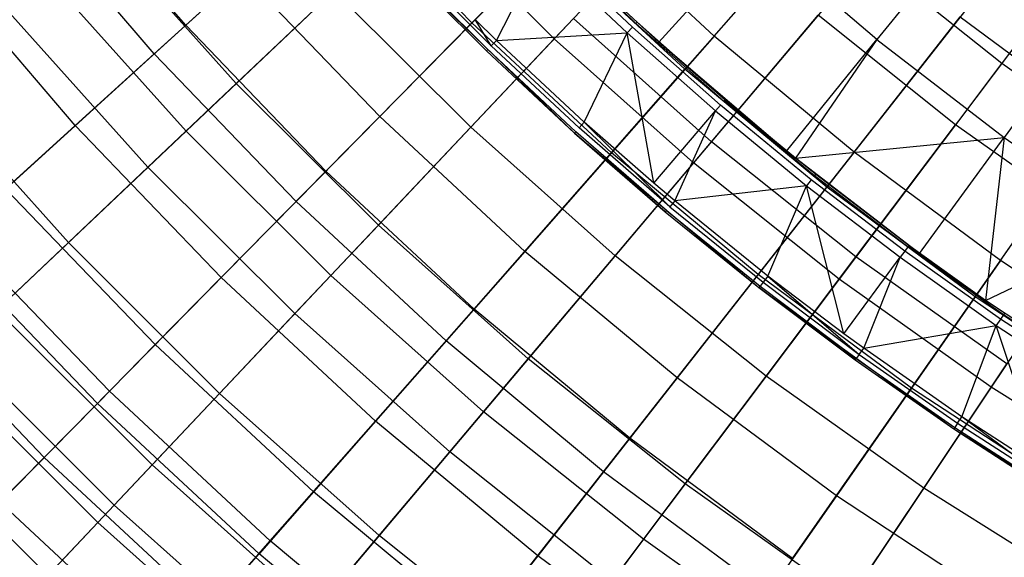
# Model space of a CAD drawing. Extents: x -135 to 135, y -135 to 135.
# Tile 203 of 207: x -10.79 to -7.04, y -11.25 to -9.2. Entities that reach past the tile are written whole.
import ezdxf

# ---------------------------------------------------------------- set-up
doc = ezdxf.new("R2010")
doc.units = 0
doc.header["$LTSCALE"] = 25.4
doc.layers.get('0').update_dxf_attribs({"linetype": 'CONTINUOUS'})

# ---------------------------------------------------------------- blocks, each defined once
blk = doc.blocks.new('SANTANA_BIURKO_A_PM_STL')
at = {"color": 0}
for p, q in [((-7.8805, -8.3519, 196.7927), (-8.7535, -9.2771, 196.283)), ((-7.8805, -8.3519, 196.7927), (-8.7535, -9.2771, 196.283)), ((-10.1551, -9.2257, 195.5722), (-9.2567, -8.4095, 196.1171)), ((-10.1551, -9.2257, 195.5722), (-9.2567, -8.4095, 196.1171)), ((-8.2569, -9.3931, 196.1171), (-7.4305, -8.453, 196.6104)), ((-8.2569, -9.3931, 196.1171), (-7.4305, -8.453, 196.6104)), ((-10.1551, -9.2257, 195.5722), (-10.6564, -8.6418, 195.5722)), ((-10.1551, -9.2257, 195.5722), (-10.6564, -8.6418, 195.5722)), ((-9.0672, -9.2168, 121.0303), (-9.5697, -8.6939, 121.0303)), ((-9.0672, -9.2168, 121.0303), (-9.5697, -8.6939, 121.0303)), ((-10.2747, -9.3343, 121.7346), (-10.7819, -8.7435, 121.7346)), ((-10.2747, -9.3343, 121.7346), (-10.7819, -8.7435, 121.7346)), ((-9.2555, -8.7763, 196.283), (-10.1536, -9.6279, 195.7178)), ((-9.2555, -8.7763, 196.283), (-10.1536, -9.6279, 195.7178)), ((-8.7535, -9.2771, 196.283), (-9.2555, -8.7763, 196.283)), ((-8.7535, -9.2771, 196.283), (-9.2555, -8.7763, 196.283)), ((-8.6525, -8.7953, 120.7193), (-9.0672, -9.2168, 121.0303)), ((-8.6525, -8.7953, 120.7193), (-9.0672, -9.2168, 121.0303)), ((-8.1457, -9.2666, 120.7193), (-8.6525, -8.7953, 120.7193)), ((-8.1457, -9.2666, 120.7193), (-8.6525, -8.7953, 120.7193)), ((-7.4042, -8.7769, 196.7927), (-8.2244, -9.7492, 196.283)), ((-7.4042, -8.7769, 196.7927), (-8.2244, -9.7492, 196.283)), ((-8.1457, -9.2666, 120.7193), (-7.7137, -8.7751, 120.4509)), ((-8.1457, -9.2666, 120.7193), (-7.7137, -8.7751, 120.4509)), ((-7.7173, -9.8413, 196.1171), (-6.9449, -8.8563, 196.6104)), ((-7.7173, -9.8413, 196.1171), (-6.9449, -8.8563, 196.6104)), ((-7.1693, -8.8397, 100.3104), (-7.5266, -9.2801, 100.9249)), ((-7.1693, -8.8397, 100.3104), (-7.5266, -9.2801, 100.9249)), ((-9.9627, -9.4469, 121.2769), (-10.4723, -8.8786, 121.2769)), ((-9.9627, -9.4469, 121.2769), (-10.4723, -8.8786, 121.2769)), ((-8.7622, -8.9068, 119.9437), (-8.4433, -9.2189, 119.9799)), ((-8.3555, -9.2894, 101.5585), (-7.9906, -8.8837, 100.9249)), ((-8.3555, -9.2894, 101.5585), (-7.9906, -8.8837, 100.9249)), ((-7.5266, -9.2801, 100.9249), (-7.9906, -8.8837, 100.9249)), ((-7.5266, -9.2801, 100.9249), (-7.9906, -8.8837, 100.9249)), ((-9.6218, -9.7806, 195.5722), (-8.7706, -8.9153, 196.1171)), ((-9.6218, -9.7806, 195.5722), (-8.7706, -8.9153, 196.1171)), ((-8.9727, -9.2832, 120.2121), (-8.8012, -8.9464, 120.0333)), ((-8.9727, -9.2832, 120.2121), (-8.8012, -8.9464, 120.0333)), ((-8.8012, -8.9464, 120.0333), (-8.4763, -9.2549, 120.0333)), ((-8.8012, -8.9464, 120.0333), (-8.4763, -9.2549, 120.0333)), ((-8.4564, -9.2332, 120.0111), (-8.7806, -8.9255, 120.0111)), ((-8.2569, -9.3931, 196.1171), (-8.7706, -8.9153, 196.1171)), ((-8.2569, -9.3931, 196.1171), (-8.7706, -8.9153, 196.1171)), ((-8.4433, -9.2189, 119.9799), (-8.767, -8.9116, 119.9799)), ((-9.3159, -8.9811, 120.2342), (-8.9931, -9.3043, 120.2342)), ((-7.5613, -8.9633, 120.2009), (-7.0515, -9.3696, 120.2009)), ((-7.5613, -8.9633, 120.2009), (-7.0515, -9.3696, 120.2009)), ((-10.5751, -9.6073, 122.1471), (-11.0972, -8.9992, 122.1471)), ((-10.5751, -9.6073, 122.1471), (-11.0972, -8.9992, 122.1471)), ((-9.3347, -8.9993, 120.4509), (-8.6766, -9.6353, 120.4509)), ((-9.3347, -8.9993, 120.3017), (-8.6766, -9.6353, 120.4509)), ((-9.3347, -8.9993, 120.4509), (-8.6766, -9.6353, 120.4509)), ((-9.3347, -8.9993, 120.3017), (-8.6766, -9.6353, 120.4509)), ((-9.3347, -8.9993, 120.3017), (-9.0113, -9.3231, 120.3017)), ((-9.3347, -8.9993, 120.3017), (-9.0113, -9.3231, 120.3017)), ((-9.3298, -8.9946, 120.2655), (-9.0066, -9.3183, 120.2655)), ((-10.1536, -9.6279, 195.7178), (-10.673, -9.0487, 195.7178)), ((-10.1536, -9.6279, 195.7178), (-10.673, -9.0487, 195.7178)), ((-9.9391, -9.0295, 121.3618), (-10.2747, -9.3343, 121.7346)), ((-9.9391, -9.0295, 121.3618), (-10.2747, -9.3343, 121.7346)), ((-9.4172, -9.5726, 121.3618), (-9.9391, -9.0295, 121.3618)), ((-9.4172, -9.5726, 121.3618), (-9.9391, -9.0295, 121.3618)), ((-9.9627, -9.4469, 121.2769), (-9.5909, -9.0943, 120.9141)), ((-9.9627, -9.4469, 121.2769), (-9.5909, -9.0943, 120.9141)), ((-9.0706, -9.6132, 120.9141), (-9.5909, -9.0943, 120.9141)), ((-9.0706, -9.6132, 120.9141), (-9.5909, -9.0943, 120.9141)), ((-8.3555, -9.2894, 101.5585), (-8.5178, -9.1408, 101.5585)), ((-8.4387, -9.2139, 119.9437), (-8.5178, -9.1408, 101.5585)), ((-8.3555, -9.2894, 101.5585), (-8.5178, -9.1408, 101.5585)), ((-8.4387, -9.2139, 119.9437), (-8.5178, -9.1408, 101.5585)), ((-8.4387, -9.2139, 119.9437), (-8.5178, -9.1408, 119.9437)), ((-10.2984, -9.7651, 121.6837), (-10.8251, -9.1777, 121.6837)), ((-10.2984, -9.7651, 121.6837), (-10.8251, -9.1777, 121.6837)), ((-9.0706, -9.6132, 120.9141), (-8.6809, -9.2002, 120.5922)), ((-9.0706, -9.6132, 120.9141), (-8.6809, -9.2002, 120.5922)), ((-8.9727, -9.2832, 120.2121), (-9.0542, -9.2036, 120.2121)), ((-8.9931, -9.3043, 120.2342), (-9.0542, -9.2036, 120.2121)), ((-8.1562, -9.6684, 120.5922), (-8.6809, -9.2002, 120.5922)), ((-8.1562, -9.6684, 120.5922), (-8.6809, -9.2002, 120.5922)), ((-8.1562, -9.6684, 120.5922), (-7.7501, -9.1871, 120.3103)), ((-8.1562, -9.6684, 120.5922), (-7.7501, -9.1871, 120.3103)), ((-7.2276, -9.6036, 120.3103), (-7.7501, -9.1871, 120.3103)), ((-7.2276, -9.6036, 120.3103), (-7.7501, -9.1871, 120.3103)), ((-6.9049, -9.1749, 196.7927), (-7.6698, -10.1912, 196.283)), ((-6.9049, -9.1749, 196.7927), (-7.6698, -10.1912, 196.283)), ((-7.6133, -9.7087, 120.7193), (-7.2096, -9.1938, 120.4509)), ((-7.6133, -9.7087, 120.7193), (-7.2096, -9.1938, 120.4509)), ((-7.2096, -9.1938, 120.4509), (-6.6827, -9.5836, 120.4509)), ((-7.2096, -9.1938, 120.4509), (-6.6827, -9.5836, 120.4509)), ((-6.7086, -9.1942, 100.3104), (-7.0429, -9.6523, 100.9249)), ((-6.7086, -9.1942, 100.3104), (-7.0429, -9.6523, 100.9249)), ((-11.0241, -10.0152, 194.9776), (-10.1551, -9.2257, 195.5722)), ((-11.0241, -10.0152, 194.9776), (-10.1551, -9.2257, 195.5722)), ((-9.6218, -9.7806, 195.5722), (-10.1551, -9.2257, 195.5722)), ((-9.6218, -9.7806, 195.5722), (-10.1551, -9.2257, 195.5722)), ((-9.0672, -9.2168, 121.0303), (-9.4172, -9.5726, 121.3618)), ((-9.0672, -9.2168, 121.0303), (-9.4172, -9.5726, 121.3618)), ((-8.5361, -9.7107, 121.0303), (-9.0672, -9.2168, 121.0303)), ((-8.5361, -9.7107, 121.0303), (-9.0672, -9.2168, 121.0303)), ((-8.4564, -9.2332, 120.0111), (-8.4763, -9.2549, 120.0333)), ((-8.4564, -9.2332, 120.0111), (-8.4763, -9.2549, 120.0333)), ((-8.1215, -9.5291, 120.0111), (-8.4564, -9.2332, 120.0111)), ((-8.4387, -9.2139, 119.9437), (-8.4433, -9.2189, 119.9799)), ((-8.1089, -9.5144, 119.9799), (-8.4433, -9.2189, 119.9799)), ((-8.1045, -9.5092, 119.9437), (-8.4387, -9.2139, 119.9437)), ((-8.4387, -9.2139, 119.9437), (-8.3555, -9.2894, 101.5585)), ((-8.4387, -9.2139, 119.9437), (-8.3555, -9.2894, 101.5585)), ((-8.1045, -9.5092, 119.9437), (-8.4387, -9.2139, 119.9437)), ((-7.1533, -10.2585, 196.1171), (-6.4374, -9.2318, 196.6104)), ((-7.1533, -10.2585, 196.1171), (-6.4374, -9.2318, 196.6104)), ((-8.7535, -9.2771, 196.283), (-9.6028, -10.1773, 195.7178)), ((-8.7535, -9.2771, 196.283), (-9.6028, -10.1773, 195.7178)), ((-8.9727, -9.2832, 120.2121), (-8.9931, -9.3043, 120.2342)), ((-8.9727, -9.2832, 120.2121), (-8.4763, -9.2549, 120.0333)), ((-8.9727, -9.2832, 120.2121), (-8.4763, -9.2549, 120.0333)), ((-8.6394, -9.594, 120.2121), (-8.9727, -9.2832, 120.2121)), ((-8.6394, -9.594, 120.2121), (-8.9727, -9.2832, 120.2121)), ((-8.2244, -9.7492, 196.283), (-8.7535, -9.2771, 196.283)), ((-8.2244, -9.7492, 196.283), (-8.7535, -9.2771, 196.283)), ((-8.6394, -9.594, 120.2121), (-8.4763, -9.2549, 120.0333)), ((-8.6394, -9.594, 120.2121), (-8.4763, -9.2549, 120.0333)), ((-8.1457, -9.2666, 120.7193), (-8.5361, -9.7107, 121.0303)), ((-8.1457, -9.2666, 120.7193), (-8.5361, -9.7107, 121.0303)), ((-8.3746, -9.8261, 120.2121), (-8.4763, -9.2549, 120.0333)), ((-8.4763, -9.2549, 120.0333), (-8.1406, -9.5515, 120.0333)), ((-8.3746, -9.8261, 120.2121), (-8.4763, -9.2549, 120.0333)), ((-8.4763, -9.2549, 120.0333), (-8.1406, -9.5515, 120.0333)), ((-7.6133, -9.7087, 120.7193), (-8.1457, -9.2666, 120.7193)), ((-7.6133, -9.7087, 120.7193), (-8.1457, -9.2666, 120.7193)), ((-7.8703, -9.7039, 101.5585), (-7.5266, -9.2801, 100.9249)), ((-7.8703, -9.7039, 101.5585), (-7.5266, -9.2801, 100.9249)), ((-7.5266, -9.2801, 100.9249), (-7.836, -9.7316, 101.5585)), ((-7.5266, -9.2801, 100.9249), (-7.836, -9.7316, 101.5585)), ((-7.5266, -9.2801, 100.9249), (-7.0429, -9.6523, 100.9249)), ((-7.5266, -9.2801, 100.9249), (-7.0429, -9.6523, 100.9249)), ((-9.0113, -9.3231, 120.3017), (-9.0066, -9.3183, 120.2655)), ((-9.0113, -9.3231, 120.3017), (-9.0066, -9.3183, 120.2655)), ((-9.0066, -9.3183, 120.2655), (-8.6721, -9.6303, 120.2655)), ((-8.9931, -9.3043, 120.2342), (-8.6591, -9.6159, 120.2342)), ((-7.8703, -9.7039, 101.5585), (-8.3555, -9.2894, 101.5585)), ((-8.1045, -9.5092, 119.9437), (-8.3555, -9.2894, 101.5585)), ((-7.8703, -9.7039, 101.5585), (-8.3555, -9.2894, 101.5585)), ((-8.1045, -9.5092, 119.9437), (-8.3555, -9.2894, 101.5585)), ((-10.2747, -9.3343, 121.7346), (-10.5751, -9.6073, 122.1471)), ((-10.2747, -9.3343, 121.7346), (-10.5751, -9.6073, 122.1471)), ((-9.7351, -9.8957, 121.7346), (-10.2747, -9.3343, 121.7346)), ((-9.7351, -9.8957, 121.7346), (-10.2747, -9.3343, 121.7346)), ((-9.0113, -9.3231, 120.3017), (-8.6766, -9.6353, 120.4509)), ((-9.0113, -9.3231, 120.3017), (-8.6766, -9.6353, 120.3017)), ((-9.0113, -9.3231, 120.3017), (-8.6766, -9.6353, 120.4509)), ((-9.0113, -9.3231, 120.3017), (-8.6766, -9.6353, 120.3017)), ((-9.0583, -10.3047, 195.5722), (-8.2569, -9.3931, 196.1171)), ((-9.0583, -10.3047, 195.5722), (-8.2569, -9.3931, 196.1171)), ((-7.7173, -9.8413, 196.1171), (-8.2569, -9.3931, 196.1171)), ((-7.7173, -9.8413, 196.1171), (-8.2569, -9.3931, 196.1171)), ((-7.0515, -9.3696, 120.2009), (-7.2276, -9.6036, 120.3103)), ((-7.0515, -9.3696, 120.2009), (-7.2276, -9.6036, 120.3103)), ((-7.0515, -9.3696, 120.2009), (-6.5199, -9.747, 120.2009)), ((-7.0515, -9.3696, 120.2009), (-6.5199, -9.747, 120.2009)), ((-10.6009, -10.052, 122.1391), (-11.1432, -9.4474, 122.1391)), ((-10.6009, -10.052, 122.1391), (-11.1432, -9.4474, 122.1391)), ((-10.2984, -9.7651, 121.6837), (-9.9627, -9.4469, 121.2769)), ((-10.2984, -9.7651, 121.6837), (-9.9627, -9.4469, 121.2769)), ((-9.4223, -9.986, 121.2769), (-9.9627, -9.4469, 121.2769)), ((-9.4223, -9.986, 121.2769), (-9.9627, -9.4469, 121.2769)), ((-8.1045, -9.5092, 119.9437), (-8.1089, -9.5144, 119.9799)), ((-8.1045, -9.5092, 119.9437), (-8.1089, -9.5144, 119.9799)), ((-7.836, -9.7316, 119.9437), (-8.1045, -9.5092, 119.9437)), ((-8.1045, -9.5092, 119.9437), (-7.8703, -9.7039, 101.5585)), ((-8.1045, -9.5092, 119.9437), (-7.8703, -9.7039, 101.5585)), ((-8.1045, -9.5092, 119.9437), (-7.7641, -9.7977, 119.9799)), ((-8.1215, -9.5291, 120.0111), (-8.1406, -9.5515, 120.0333)), ((-8.1215, -9.5291, 120.0111), (-8.1406, -9.5515, 120.0333)), ((-7.7762, -9.8129, 120.0111), (-8.1215, -9.5291, 120.0111)), ((-7.7641, -9.7977, 119.9799), (-8.1089, -9.5144, 119.9799)), ((-6.3844, -9.5444, 196.7927), (-7.0916, -10.6017, 196.283)), ((-6.3844, -9.5444, 196.7927), (-7.0916, -10.6017, 196.283)), ((-9.4172, -9.5726, 121.3618), (-9.7351, -9.8957, 121.7346)), ((-9.4172, -9.5726, 121.3618), (-9.7351, -9.8957, 121.7346)), ((-8.8656, -10.0855, 121.3618), (-9.4172, -9.5726, 121.3618)), ((-8.8656, -10.0855, 121.3618), (-9.4172, -9.5726, 121.3618)), ((-8.3746, -9.8261, 120.2121), (-8.1406, -9.5515, 120.0333)), ((-8.3746, -9.8261, 120.2121), (-8.1406, -9.5515, 120.0333)), ((-8.2955, -9.8929, 120.2121), (-8.1406, -9.5515, 120.0333)), ((-8.2955, -9.8929, 120.2121), (-8.1406, -9.5515, 120.0333)), ((-8.1406, -9.5515, 120.0333), (-7.7945, -9.836, 120.0333)), ((-8.1406, -9.5515, 120.0333), (-7.7945, -9.836, 120.0333)), ((-7.057, -10.1203, 120.7193), (-6.6827, -9.5836, 120.4509)), ((-7.057, -10.1203, 120.7193), (-6.6827, -9.5836, 120.4509)), ((-10.5751, -9.6073, 122.1471), (-10.8397, -9.8477, 122.597)), ((-10.5751, -9.6073, 122.1471), (-10.8397, -9.8477, 122.597)), ((-10.0198, -10.1851, 122.1471), (-10.5751, -9.6073, 122.1471)), ((-10.0198, -10.1851, 122.1471), (-10.5751, -9.6073, 122.1471)), ((-9.4223, -9.986, 121.2769), (-9.0706, -9.6132, 120.9141)), ((-9.4223, -9.986, 121.2769), (-9.0706, -9.6132, 120.9141)), ((-8.5223, -10.1025, 120.9141), (-9.0706, -9.6132, 120.9141)), ((-8.5223, -10.1025, 120.9141), (-9.0706, -9.6132, 120.9141)), ((-8.6394, -9.594, 120.2121), (-8.6591, -9.6159, 120.2342)), ((-8.6394, -9.594, 120.2121), (-8.6591, -9.6159, 120.2342)), ((-8.3144, -9.9155, 120.2342), (-8.6591, -9.6159, 120.2342)), ((-8.3746, -9.8261, 120.2121), (-8.6394, -9.594, 120.2121)), ((-8.3144, -9.9155, 120.2342), (-8.6394, -9.594, 120.2121)), ((-7.6063, -10.1067, 120.5922), (-7.2276, -9.6036, 120.3103)), ((-7.6063, -10.1067, 120.5922), (-7.2276, -9.6036, 120.3103)), ((-6.6827, -9.9904, 120.3103), (-7.2276, -9.6036, 120.3103)), ((-6.6827, -9.9904, 120.3103), (-7.2276, -9.6036, 120.3103)), ((-10.1536, -9.6279, 195.7178), (-11.0247, -10.4539, 195.0986)), ((-10.1536, -9.6279, 195.7178), (-11.0247, -10.4539, 195.0986)), ((-9.6028, -10.1773, 195.7178), (-10.1536, -9.6279, 195.7178)), ((-9.6028, -10.1773, 195.7178), (-10.1536, -9.6279, 195.7178)), ((-8.6721, -9.6303, 120.2655), (-8.6766, -9.6353, 120.3017)), ((-8.6721, -9.6303, 120.2655), (-8.6766, -9.6353, 120.3017)), ((-8.6766, -9.6353, 120.4509), (-7.9754, -10.2234, 120.4509)), ((-8.6766, -9.6353, 120.3017), (-8.6766, -9.6353, 120.4509)), ((-8.6766, -9.6353, 120.3017), (-8.6766, -9.6353, 120.4509)), ((-8.6766, -9.6353, 120.3017), (-8.3312, -9.9355, 120.3017)), ((-8.3312, -9.9355, 120.3017), (-8.6766, -9.6353, 120.4509)), ((-8.3312, -9.9355, 120.3017), (-8.6766, -9.6353, 120.4509)), ((-8.6766, -9.6353, 120.4509), (-7.9754, -10.2234, 120.4509)), ((-8.6766, -9.6353, 120.3017), (-8.3312, -9.9355, 120.3017)), ((-8.3268, -9.9304, 120.2655), (-8.6721, -9.6303, 120.2655)), ((-7.836, -9.7316, 101.5585), (-7.0429, -9.6523, 100.9249)), ((-7.836, -9.7316, 101.5585), (-7.0429, -9.6523, 100.9249)), ((-7.3645, -10.0931, 101.5585), (-7.0429, -9.6523, 100.9249)), ((-7.3645, -10.0931, 101.5585), (-7.0429, -9.6523, 100.9249)), ((-7.0429, -9.6523, 100.9249), (-7.1134, -10.2717, 101.5585)), ((-7.0429, -9.6523, 100.9249), (-7.1134, -10.2717, 101.5585)), ((-7.0429, -9.6523, 100.9249), (-6.5408, -9.9994, 100.9249)), ((-7.0429, -9.6523, 100.9249), (-6.5408, -9.9994, 100.9249)), ((-8.5223, -10.1025, 120.9141), (-8.1562, -9.6684, 120.5922)), ((-8.5223, -10.1025, 120.9141), (-8.1562, -9.6684, 120.5922)), ((-7.6063, -10.1067, 120.5922), (-8.1562, -9.6684, 120.5922)), ((-7.6063, -10.1067, 120.5922), (-8.1562, -9.6684, 120.5922)), ((-8.5361, -9.7107, 121.0303), (-8.8656, -10.0855, 121.3618)), ((-8.5361, -9.7107, 121.0303), (-8.8656, -10.0855, 121.3618)), ((-7.9782, -10.174, 121.0303), (-8.5361, -9.7107, 121.0303)), ((-7.9782, -10.174, 121.0303), (-8.5361, -9.7107, 121.0303)), ((-7.6133, -9.7087, 120.7193), (-7.9782, -10.174, 121.0303)), ((-7.6133, -9.7087, 120.7193), (-7.9782, -10.174, 121.0303)), ((-7.836, -9.7316, 101.5585), (-7.8703, -9.7039, 101.5585)), ((-7.836, -9.7316, 119.9437), (-7.8703, -9.7039, 101.5585)), ((-7.836, -9.7316, 101.5585), (-7.8703, -9.7039, 101.5585)), ((-7.836, -9.7316, 119.9437), (-7.8703, -9.7039, 101.5585)), ((-7.3645, -10.0931, 101.5585), (-7.836, -9.7316, 101.5585)), ((-7.7599, -9.7924, 119.9437), (-7.836, -9.7316, 101.5585)), ((-7.3645, -10.0931, 101.5585), (-7.836, -9.7316, 101.5585)), ((-7.7599, -9.7924, 119.9437), (-7.836, -9.7316, 101.5585)), ((-7.7599, -9.7924, 119.9437), (-7.836, -9.7316, 119.9437)), ((-7.836, -9.7316, 119.9437), (-7.836, -9.7316, 101.5585)), ((-7.836, -9.7316, 119.9437), (-7.836, -9.7316, 101.5585)), ((-7.057, -10.1203, 120.7193), (-7.6133, -9.7087, 120.7193)), ((-7.057, -10.1203, 120.7193), (-7.6133, -9.7087, 120.7193)), ((-10.6009, -10.052, 122.1391), (-10.2984, -9.7651, 121.6837)), ((-10.6009, -10.052, 122.1391), (-10.2984, -9.7651, 121.6837)), ((-9.7397, -10.3224, 121.6837), (-10.2984, -9.7651, 121.6837)), ((-9.7397, -10.3224, 121.6837), (-10.2984, -9.7651, 121.6837)), ((-8.2244, -9.7492, 196.283), (-9.0224, -10.6952, 195.7178)), ((-8.2244, -9.7492, 196.283), (-9.0224, -10.6952, 195.7178)), ((-7.6698, -10.1912, 196.283), (-8.2244, -9.7492, 196.283)), ((-7.6698, -10.1912, 196.283), (-8.2244, -9.7492, 196.283)), ((-10.4452, -10.6176, 194.9776), (-9.6218, -9.7806, 195.5722)), ((-10.4452, -10.6176, 194.9776), (-9.6218, -9.7806, 195.5722)), ((-9.0583, -10.3047, 195.5722), (-9.6218, -9.7806, 195.5722)), ((-9.0583, -10.3047, 195.5722), (-9.6218, -9.7806, 195.5722)), ((-7.7599, -9.7924, 119.9437), (-7.7641, -9.7977, 119.9799)), ((-7.4095, -10.0686, 119.9799), (-7.7641, -9.7977, 119.9799)), ((-7.3645, -10.0931, 101.5585), (-7.7599, -9.7924, 119.9437)), ((-7.4055, -10.0631, 119.9437), (-7.7599, -9.7924, 119.9437)), ((-7.3645, -10.0931, 101.5585), (-7.7599, -9.7924, 119.9437)), ((-7.4055, -10.0631, 119.9437), (-7.7599, -9.7924, 119.9437)), ((-8.4663, -10.7964, 195.5722), (-7.7173, -9.8413, 196.1171)), ((-8.4663, -10.7964, 195.5722), (-7.7173, -9.8413, 196.1171)), ((-8.2955, -9.8929, 120.2121), (-8.3746, -9.8261, 120.2121)), ((-7.7945, -9.836, 120.0333), (-8.2955, -9.8929, 120.2121)), ((-7.7945, -9.836, 120.0333), (-8.2955, -9.8929, 120.2121)), ((-7.9412, -10.1795, 120.2121), (-7.7945, -9.836, 120.0333)), ((-7.9412, -10.1795, 120.2121), (-7.7945, -9.836, 120.0333)), ((-7.7762, -9.8129, 120.0111), (-7.7945, -9.836, 120.0333)), ((-7.7762, -9.8129, 120.0111), (-7.7945, -9.836, 120.0333)), ((-7.6523, -10.3985, 120.2121), (-7.7945, -9.836, 120.0333)), ((-7.7945, -9.836, 120.0333), (-7.4384, -10.1079, 120.0333)), ((-7.6523, -10.3985, 120.2121), (-7.7945, -9.836, 120.0333)), ((-7.7945, -9.836, 120.0333), (-7.4384, -10.1079, 120.0333)), ((-7.421, -10.0842, 120.0111), (-7.7762, -9.8129, 120.0111)), ((-7.1533, -10.2585, 196.1171), (-7.7173, -9.8413, 196.1171)), ((-7.1533, -10.2585, 196.1171), (-7.7173, -9.8413, 196.1171)), ((-10.2705, -10.44, 122.597), (-10.8397, -9.8477, 122.597)), ((-10.2705, -10.44, 122.597), (-10.8397, -9.8477, 122.597)), ((-9.7351, -9.8957, 121.7346), (-10.0198, -10.1851, 122.1471)), ((-9.7351, -9.8957, 121.7346), (-10.0198, -10.1851, 122.1471)), ((-9.1649, -10.426, 121.7346), (-9.7351, -9.8957, 121.7346)), ((-9.1649, -10.426, 121.7346), (-9.7351, -9.8957, 121.7346)), ((-8.2955, -9.8929, 120.2121), (-8.3144, -9.9155, 120.2342)), ((-8.3144, -9.9155, 120.2342), (-7.9593, -10.2027, 120.2342)), ((-7.9412, -10.1795, 120.2121), (-8.2955, -9.8929, 120.2121)), ((-7.9412, -10.1795, 120.2121), (-8.2955, -9.8929, 120.2121)), ((-8.3312, -9.9355, 120.3017), (-8.3268, -9.9304, 120.2655)), ((-8.3312, -9.9355, 120.3017), (-8.3268, -9.9304, 120.2655)), ((-8.3312, -9.9355, 120.3017), (-7.9754, -10.2234, 120.4509)), ((-8.3312, -9.9355, 120.3017), (-7.9754, -10.2234, 120.3017)), ((-8.3312, -9.9355, 120.3017), (-7.9754, -10.2234, 120.4509)), ((-8.3312, -9.9355, 120.3017), (-7.9754, -10.2234, 120.3017)), ((-8.3268, -9.9304, 120.2655), (-7.9712, -10.218, 120.2655)), ((-9.7397, -10.3224, 121.6837), (-9.4223, -9.986, 121.2769)), ((-9.7397, -10.3224, 121.6837), (-9.4223, -9.986, 121.2769)), ((-8.8528, -10.4942, 121.2769), (-9.4223, -9.986, 121.2769)), ((-8.8528, -10.4942, 121.2769), (-9.4223, -9.986, 121.2769)), ((-10.4452, -10.6176, 194.9776), (-11.0241, -10.0152, 194.9776)), ((-10.4452, -10.6176, 194.9776), (-11.0241, -10.0152, 194.9776)), ((-7.1134, -10.2717, 101.5585), (-6.5408, -9.9994, 100.9249)), ((-7.1134, -10.2717, 101.5585), (-6.5408, -9.9994, 100.9249)), ((-10.4907, -10.6638, 123.0883), (-11.0722, -10.0588, 123.0883)), ((-10.4907, -10.6638, 123.0883), (-11.0722, -10.0588, 123.0883)), ((-10.8723, -10.3094, 122.649), (-10.6009, -10.052, 122.1391)), ((-10.8723, -10.3094, 122.649), (-10.6009, -10.052, 122.1391)), ((-10.0259, -10.6256, 122.1391), (-10.6009, -10.052, 122.1391)), ((-10.0259, -10.6256, 122.1391), (-10.6009, -10.052, 122.1391)), ((-7.4095, -10.0686, 119.9799), (-7.421, -10.0842, 120.0111)), ((-7.4055, -10.0631, 119.9437), (-7.4095, -10.0686, 119.9799)), ((-7.4055, -10.0631, 119.9437), (-7.4095, -10.0686, 119.9799)), ((-7.0454, -10.3266, 119.9799), (-7.4095, -10.0686, 119.9799)), ((-7.0454, -10.3266, 119.9799), (-7.4095, -10.0686, 119.9799)), ((-7.1134, -10.2717, 119.9437), (-7.4055, -10.0631, 119.9437)), ((-7.4055, -10.0631, 119.9437), (-7.3645, -10.0931, 101.5585)), ((-7.4055, -10.0631, 119.9437), (-7.3645, -10.0931, 101.5585)), ((-7.4055, -10.0631, 119.9437), (-7.0454, -10.3266, 119.9799)), ((-8.8656, -10.0855, 121.3618), (-9.1649, -10.426, 121.7346)), ((-8.8656, -10.0855, 121.3618), (-9.1649, -10.426, 121.7346)), ((-8.2862, -10.5668, 121.3618), (-8.8656, -10.0855, 121.3618)), ((-8.2862, -10.5668, 121.3618), (-8.8656, -10.0855, 121.3618)), ((-8.8528, -10.4942, 121.2769), (-8.5223, -10.1025, 120.9141)), ((-8.8528, -10.4942, 121.2769), (-8.5223, -10.1025, 120.9141)), ((-7.9477, -10.5605, 120.9141), (-8.5223, -10.1025, 120.9141)), ((-7.9477, -10.5605, 120.9141), (-8.5223, -10.1025, 120.9141)), ((-7.9477, -10.5605, 120.9141), (-7.6063, -10.1067, 120.5922)), ((-7.9477, -10.5605, 120.9141), (-7.6063, -10.1067, 120.5922)), ((-7.6523, -10.3985, 120.2121), (-7.4384, -10.1079, 120.0333)), ((-7.6523, -10.3985, 120.2121), (-7.4384, -10.1079, 120.0333)), ((-7.0328, -10.5138, 120.5922), (-7.6063, -10.1067, 120.5922)), ((-7.0328, -10.5138, 120.5922), (-7.6063, -10.1067, 120.5922)), ((-7.577, -10.4535, 120.2121), (-7.4384, -10.1079, 120.0333)), ((-7.577, -10.4535, 120.2121), (-7.4384, -10.1079, 120.0333)), ((-7.421, -10.0842, 120.0111), (-7.4384, -10.1079, 120.0333)), ((-7.421, -10.0842, 120.0111), (-7.4384, -10.1079, 120.0333)), ((-7.4384, -10.1079, 120.0333), (-7.0729, -10.367, 120.0333)), ((-7.4384, -10.1079, 120.0333), (-7.0729, -10.367, 120.0333)), ((-7.0563, -10.3427, 120.0111), (-7.421, -10.0842, 120.0111)), ((-7.0563, -10.3427, 120.0111), (-7.421, -10.0842, 120.0111)), ((-7.1134, -10.2717, 101.5585), (-7.3645, -10.0931, 101.5585)), ((-7.1134, -10.2717, 119.9437), (-7.3645, -10.0931, 101.5585)), ((-7.1134, -10.2717, 101.5585), (-7.3645, -10.0931, 101.5585)), ((-7.1134, -10.2717, 119.9437), (-7.3645, -10.0931, 101.5585)), ((-7.057, -10.1203, 120.7193), (-7.3952, -10.6054, 121.0303)), ((-7.057, -10.1203, 120.7193), (-7.3952, -10.6054, 121.0303)), ((-6.4784, -10.5001, 120.7193), (-7.057, -10.1203, 120.7193)), ((-6.4784, -10.5001, 120.7193), (-7.057, -10.1203, 120.7193)), ((-9.6028, -10.1773, 195.7178), (-10.4267, -11.0504, 195.0986)), ((-9.6028, -10.1773, 195.7178), (-10.4267, -11.0504, 195.0986)), ((-9.0224, -10.6952, 195.7178), (-9.6028, -10.1773, 195.7178)), ((-9.0224, -10.6952, 195.7178), (-9.6028, -10.1773, 195.7178)), ((-7.9782, -10.174, 121.0303), (-8.2862, -10.5668, 121.3618)), ((-7.9782, -10.174, 121.0303), (-8.2862, -10.5668, 121.3618)), ((-7.3952, -10.6054, 121.0303), (-7.9782, -10.174, 121.0303)), ((-7.3952, -10.6054, 121.0303), (-7.9782, -10.174, 121.0303)), ((-7.9412, -10.1795, 120.2121), (-7.9593, -10.2027, 120.2342)), ((-7.9412, -10.1795, 120.2121), (-7.9593, -10.2027, 120.2342)), ((-7.6523, -10.3985, 120.2121), (-7.9412, -10.1795, 120.2121)), ((-7.9412, -10.1795, 120.2121), (-7.5942, -10.4773, 120.2342)), ((-10.0198, -10.1851, 122.1471), (-10.2705, -10.44, 122.597)), ((-10.0198, -10.1851, 122.1471), (-10.2705, -10.44, 122.597)), ((-9.433, -10.7309, 122.1471), (-10.0198, -10.1851, 122.1471)), ((-9.433, -10.7309, 122.1471), (-10.0198, -10.1851, 122.1471)), ((-7.6698, -10.1912, 196.283), (-8.4141, -11.1801, 195.7178)), ((-7.6698, -10.1912, 196.283), (-8.4141, -11.1801, 195.7178)), ((-7.9754, -10.2234, 120.3017), (-7.9712, -10.218, 120.2655)), ((-7.9754, -10.2234, 120.3017), (-7.9712, -10.218, 120.2655)), ((-7.9593, -10.2027, 120.2342), (-7.9712, -10.218, 120.2655)), ((-7.9712, -10.218, 120.2655), (-7.6056, -10.493, 120.2655)), ((-7.9712, -10.218, 120.2655), (-7.6056, -10.493, 120.2655)), ((-7.9593, -10.2027, 120.2342), (-7.5942, -10.4773, 120.2342)), ((-7.9593, -10.2027, 120.2342), (-7.5942, -10.4773, 120.2342)), ((-7.0916, -10.6017, 196.283), (-7.6698, -10.1912, 196.283)), ((-7.0916, -10.6017, 196.283), (-7.6698, -10.1912, 196.283)), ((-10.6927, -10.8691, 123.656), (-11.2853, -10.2524, 123.656)), ((-10.6927, -10.8691, 123.656), (-11.2853, -10.2524, 123.656)), ((-7.9754, -10.2234, 120.4509), (-7.2344, -10.7605, 120.4509)), ((-7.9754, -10.2234, 120.3017), (-7.9754, -10.2234, 120.4509)), ((-7.9754, -10.2234, 120.3017), (-7.9754, -10.2234, 120.4509)), ((-7.9754, -10.2234, 120.3017), (-7.6096, -10.4985, 120.3017)), ((-7.6096, -10.4985, 120.3017), (-7.9754, -10.2234, 120.4509)), ((-7.6096, -10.4985, 120.3017), (-7.9754, -10.2234, 120.4509)), ((-7.9754, -10.2234, 120.4509), (-7.2344, -10.7605, 120.4509)), ((-7.9754, -10.2234, 120.3017), (-7.6096, -10.4985, 120.3017)), ((-7.8476, -11.2541, 195.5722), (-7.1533, -10.2585, 196.1171)), ((-7.8476, -11.2541, 195.5722), (-7.1533, -10.2585, 196.1171)), ((-6.5669, -10.6435, 196.1171), (-7.1533, -10.2585, 196.1171)), ((-6.5669, -10.6435, 196.1171), (-7.1533, -10.2585, 196.1171)), ((-6.8396, -10.456, 101.5585), (-7.1134, -10.2717, 101.5585)), ((-7.0416, -10.321, 119.9437), (-7.1134, -10.2717, 101.5585)), ((-6.8396, -10.456, 101.5585), (-7.1134, -10.2717, 101.5585)), ((-7.0416, -10.321, 119.9437), (-7.1134, -10.2717, 101.5585)), ((-7.0416, -10.321, 119.9437), (-7.1134, -10.2717, 119.9437)), ((-7.1134, -10.2717, 119.9437), (-7.1134, -10.2717, 101.5585)), ((-7.1134, -10.2717, 119.9437), (-7.1134, -10.2717, 101.5585)), ((-10.2826, -10.8977, 122.649), (-10.8723, -10.3094, 122.649)), ((-10.2826, -10.8977, 122.649), (-10.8723, -10.3094, 122.649)), ((-10.0259, -10.6256, 122.1391), (-9.7397, -10.3224, 121.6837)), ((-10.0259, -10.6256, 122.1391), (-9.7397, -10.3224, 121.6837)), ((-9.8335, -11.1865, 194.9776), (-9.0583, -10.3047, 195.5722)), ((-9.8335, -11.1865, 194.9776), (-9.0583, -10.3047, 195.5722)), ((-9.151, -10.8477, 121.6837), (-9.7397, -10.3224, 121.6837)), ((-9.151, -10.8477, 121.6837), (-9.7397, -10.3224, 121.6837)), ((-8.4663, -10.7964, 195.5722), (-9.0583, -10.3047, 195.5722)), ((-8.4663, -10.7964, 195.5722), (-9.0583, -10.3047, 195.5722)), ((-7.0454, -10.3266, 119.9799), (-7.0563, -10.3427, 120.0111)), ((-7.0454, -10.3266, 119.9799), (-7.0563, -10.3427, 120.0111)), ((-7.0416, -10.321, 119.9437), (-7.0454, -10.3266, 119.9799)), ((-6.6723, -10.5715, 119.9799), (-7.0454, -10.3266, 119.9799)), ((-6.6723, -10.5715, 119.9799), (-7.0454, -10.3266, 119.9799)), ((-7.577, -10.4535, 120.2121), (-7.0729, -10.367, 120.0333)), ((-7.577, -10.4535, 120.2121), (-7.0729, -10.367, 120.0333)), ((-7.2033, -10.7143, 120.2121), (-7.0729, -10.367, 120.0333)), ((-7.2033, -10.7143, 120.2121), (-7.0729, -10.367, 120.0333)), ((-7.0563, -10.3427, 120.0111), (-7.0729, -10.367, 120.0333)), ((-7.0563, -10.3427, 120.0111), (-7.0729, -10.367, 120.0333)), ((-6.8909, -10.9179, 120.2121), (-7.0729, -10.367, 120.0333)), ((-7.0729, -10.367, 120.0333), (-6.6984, -10.6128, 120.0333)), ((-6.8909, -10.9179, 120.2121), (-7.0729, -10.367, 120.0333)), ((-7.0729, -10.367, 120.0333), (-6.6984, -10.6128, 120.0333)), ((-6.6827, -10.5879, 120.0111), (-7.0563, -10.3427, 120.0111)), ((-6.6827, -10.5879, 120.0111), (-7.0563, -10.3427, 120.0111)), ((-7.577, -10.4535, 120.2121), (-7.6523, -10.3985, 120.2121)), ((-10.2705, -10.44, 122.597), (-10.4907, -10.6638, 123.0883)), ((-10.2705, -10.44, 122.597), (-10.4907, -10.6638, 123.0883)), ((-9.669, -10.9994, 122.597), (-10.2705, -10.44, 122.597)), ((-9.669, -10.9994, 122.597), (-10.2705, -10.44, 122.597)), ((-9.1649, -10.426, 121.7346), (-9.433, -10.7309, 122.1471)), ((-9.1649, -10.426, 121.7346), (-9.433, -10.7309, 122.1471)), ((-8.5659, -10.9235, 121.7346), (-9.1649, -10.426, 121.7346)), ((-8.5659, -10.9235, 121.7346), (-9.1649, -10.426, 121.7346)), ((-10.4267, -11.0504, 195.0986), (-11.0247, -10.4539, 195.0986)), ((-10.4267, -11.0504, 195.0986), (-11.0247, -10.4539, 195.0986)), ((-7.5942, -10.4773, 120.2342), (-7.6056, -10.493, 120.2655)), ((-7.5942, -10.4773, 120.2342), (-7.6056, -10.493, 120.2655)), ((-7.5942, -10.4773, 120.2342), (-7.577, -10.4535, 120.2121)), ((-7.5942, -10.4773, 120.2342), (-7.2197, -10.7388, 120.2342)), ((-7.5942, -10.4773, 120.2342), (-7.2197, -10.7388, 120.2342)), ((-7.2033, -10.7143, 120.2121), (-7.577, -10.4535, 120.2121)), ((-7.2033, -10.7143, 120.2121), (-7.577, -10.4535, 120.2121)), ((-10.4892, -11.1167, 123.1612), (-11.0908, -10.5166, 123.1612)), ((-10.4892, -11.1167, 123.1612), (-11.0908, -10.5166, 123.1612)), ((-9.151, -10.8477, 121.6837), (-8.8528, -10.4942, 121.2769)), ((-9.151, -10.8477, 121.6837), (-8.8528, -10.4942, 121.2769)), ((-8.2559, -10.9699, 121.2769), (-8.8528, -10.4942, 121.2769)), ((-8.2559, -10.9699, 121.2769), (-8.8528, -10.4942, 121.2769)), ((-7.6096, -10.4985, 120.3017), (-7.6056, -10.493, 120.2655)), ((-7.6096, -10.4985, 120.3017), (-7.6056, -10.493, 120.2655)), ((-7.6096, -10.4985, 120.3017), (-7.2344, -10.7605, 120.4509)), ((-7.6096, -10.4985, 120.3017), (-7.2344, -10.7605, 120.4509)), ((-7.6096, -10.4985, 120.3017), (-7.2344, -10.7605, 120.3017)), ((-7.6096, -10.4985, 120.3017), (-7.2344, -10.7605, 120.3017)), ((-7.6056, -10.493, 120.2655), (-7.2306, -10.7549, 120.2655)), ((-7.6056, -10.493, 120.2655), (-7.2306, -10.7549, 120.2655)), ((-7.3486, -10.9858, 120.9141), (-7.0328, -10.5138, 120.5922)), ((-7.3486, -10.9858, 120.9141), (-7.0328, -10.5138, 120.5922)), ((-8.2862, -10.5668, 121.3618), (-8.5659, -10.9235, 121.7346)), ((-8.2862, -10.5668, 121.3618), (-8.5659, -10.9235, 121.7346)), ((-7.6807, -11.0148, 121.3618), (-8.2862, -10.5668, 121.3618)), ((-7.6807, -11.0148, 121.3618), (-8.2862, -10.5668, 121.3618)), ((-8.2559, -10.9699, 121.2769), (-7.9477, -10.5605, 120.9141)), ((-8.2559, -10.9699, 121.2769), (-7.9477, -10.5605, 120.9141)), ((-7.3486, -10.9858, 120.9141), (-7.9477, -10.5605, 120.9141)), ((-7.3486, -10.9858, 120.9141), (-7.9477, -10.5605, 120.9141)), ((-11.2398, -11.4252, 194.3345), (-10.4452, -10.6176, 194.9776)), ((-11.2398, -11.4252, 194.3345), (-10.4452, -10.6176, 194.9776)), ((-9.8335, -11.1865, 194.9776), (-10.4452, -10.6176, 194.9776)), ((-9.8335, -11.1865, 194.9776), (-10.4452, -10.6176, 194.9776)), ((-10.2826, -10.8977, 122.649), (-10.0259, -10.6256, 122.1391)), ((-10.2826, -10.8977, 122.649), (-10.0259, -10.6256, 122.1391)), ((-9.4199, -11.1664, 122.1391), (-10.0259, -10.6256, 122.1391)), ((-9.4199, -11.1664, 122.1391), (-10.0259, -10.6256, 122.1391)), ((-7.0916, -10.6017, 196.283), (-7.7797, -11.6304, 195.7178)), ((-7.0916, -10.6017, 196.283), (-7.7797, -11.6304, 195.7178)), ((-7.3952, -10.6054, 121.0303), (-7.6807, -11.0148, 121.3618)), ((-7.3952, -10.6054, 121.0303), (-7.6807, -11.0148, 121.3618)), ((-6.7889, -11.0033, 121.0303), (-7.3952, -10.6054, 121.0303)), ((-6.7889, -11.0033, 121.0303), (-7.3952, -10.6054, 121.0303)), ((-6.4915, -10.9795, 196.283), (-7.0916, -10.6017, 196.283)), ((-6.4915, -10.9795, 196.283), (-7.0916, -10.6017, 196.283)), ((-10.4907, -10.6638, 123.0883), (-10.6927, -10.8691, 123.656)), ((-10.4907, -10.6638, 123.0883), (-10.6927, -10.8691, 123.656)), ((-9.8763, -11.2353, 123.0883), (-10.4907, -10.6638, 123.0883)), ((-9.8763, -11.2353, 123.0883), (-10.4907, -10.6638, 123.0883)), ((-10.6791, -11.3179, 123.7526), (-11.2916, -10.707, 123.7526)), ((-10.6791, -11.3179, 123.7526), (-11.2916, -10.707, 123.7526)), ((-9.0224, -10.6952, 195.7178), (-9.7965, -11.6128, 195.0986)), ((-9.0224, -10.6952, 195.7178), (-9.7965, -11.6128, 195.0986)), ((-8.4141, -11.1801, 195.7178), (-9.0224, -10.6952, 195.7178)), ((-8.4141, -11.1801, 195.7178), (-9.0224, -10.6952, 195.7178)), ((-9.433, -10.7309, 122.1471), (-9.669, -10.9994, 122.597)), ((-9.433, -10.7309, 122.1471), (-9.669, -10.9994, 122.597)), ((-8.8164, -11.2429, 122.1471), (-9.433, -10.7309, 122.1471)), ((-8.8164, -11.2429, 122.1471), (-9.433, -10.7309, 122.1471)), ((-7.2197, -10.7388, 120.2342), (-7.2306, -10.7549, 120.2655)), ((-7.2197, -10.7388, 120.2342), (-7.2306, -10.7549, 120.2655)), ((-7.2197, -10.7388, 120.2342), (-7.2033, -10.7143, 120.2121)), ((-7.2197, -10.7388, 120.2342), (-7.2033, -10.7143, 120.2121)), ((-7.2197, -10.7388, 120.2342), (-6.8363, -10.9869, 120.2342)), ((-7.2197, -10.7388, 120.2342), (-6.8363, -10.9869, 120.2342)), ((-6.8909, -10.9179, 120.2121), (-7.2033, -10.7143, 120.2121)), ((-6.8363, -10.9869, 120.2342), (-7.2033, -10.7143, 120.2121)), ((-7.2306, -10.7549, 120.2655), (-7.2344, -10.7605, 120.3017)), ((-7.2306, -10.7549, 120.2655), (-7.2344, -10.7605, 120.3017)), ((-7.2344, -10.7605, 120.4509), (-6.4573, -11.244, 120.4509)), ((-7.2344, -10.7605, 120.3017), (-7.2344, -10.7605, 120.4509)), ((-7.2344, -10.7605, 120.3017), (-7.2344, -10.7605, 120.4509)), ((-7.2344, -10.7605, 120.3017), (-6.4573, -11.244, 120.4509)), ((-7.2344, -10.7605, 120.4509), (-6.4573, -11.244, 120.4509)), ((-7.2344, -10.7605, 120.3017), (-6.8501, -11.0091, 120.3017)), ((-7.2344, -10.7605, 120.3017), (-6.4573, -11.244, 120.4509)), ((-7.2344, -10.7605, 120.3017), (-6.8501, -11.0091, 120.3017)), ((-7.2306, -10.7549, 120.2655), (-6.8465, -11.0033, 120.2655)), ((-7.2306, -10.7549, 120.2655), (-6.8465, -11.0033, 120.2655)), ((-9.1908, -11.7203, 194.9776), (-8.4663, -10.7964, 195.5722)), ((-9.1908, -11.7203, 194.9776), (-8.4663, -10.7964, 195.5722)), ((-7.8476, -11.2541, 195.5722), (-8.4663, -10.7964, 195.5722)), ((-7.8476, -11.2541, 195.5722), (-8.4663, -10.7964, 195.5722)), ((-9.4199, -11.1664, 122.1391), (-9.151, -10.8477, 121.6837)), ((-9.4199, -11.1664, 122.1391), (-9.151, -10.8477, 121.6837)), ((-8.534, -11.3395, 121.6837), (-9.151, -10.8477, 121.6837)), ((-8.534, -11.3395, 121.6837), (-9.151, -10.8477, 121.6837)), ((-10.6927, -10.8691, 123.656), (-10.8603, -11.0395, 124.2593)), ((-10.6927, -10.8691, 123.656), (-10.8603, -11.0395, 124.2593)), ((-10.0664, -11.4515, 123.656), (-10.6927, -10.8691, 123.656)), ((-10.0664, -11.4515, 123.656), (-10.6927, -10.8691, 123.656)), ((-10.4892, -11.1167, 123.1612), (-10.2826, -10.8977, 122.649)), ((-10.4892, -11.1167, 123.1612), (-10.2826, -10.8977, 122.649)), ((-9.661, -11.4523, 122.649), (-10.2826, -10.8977, 122.649)), ((-9.661, -11.4523, 122.649), (-10.2826, -10.8977, 122.649)), ((-8.5659, -10.9235, 121.7346), (-8.8164, -11.2429, 122.1471)), ((-8.5659, -10.9235, 121.7346), (-8.8164, -11.2429, 122.1471)), ((-7.94, -11.3866, 121.7346), (-8.5659, -10.9235, 121.7346)), ((-7.94, -11.3866, 121.7346), (-8.5659, -10.9235, 121.7346)), ((-8.534, -11.3395, 121.6837), (-8.2559, -10.9699, 121.2769)), ((-8.534, -11.3395, 121.6837), (-8.2559, -10.9699, 121.2769)), ((-7.6335, -11.4118, 121.2769), (-8.2559, -10.9699, 121.2769)), ((-7.6335, -11.4118, 121.2769), (-8.2559, -10.9699, 121.2769)), ((-9.669, -10.9994, 122.597), (-9.8763, -11.2353, 123.0883)), ((-9.669, -10.9994, 122.597), (-9.8763, -11.2353, 123.0883)), ((-9.037, -11.5242, 122.597), (-9.669, -10.9994, 122.597)), ((-9.037, -11.5242, 122.597), (-9.669, -10.9994, 122.597)), ((-7.6335, -11.4118, 121.2769), (-7.3486, -10.9858, 120.9141)), ((-7.6335, -11.4118, 121.2769), (-7.3486, -10.9858, 120.9141)), ((-6.7267, -11.3773, 120.9141), (-7.3486, -10.9858, 120.9141)), ((-6.7267, -11.3773, 120.9141), (-7.3486, -10.9858, 120.9141)), ((-10.2242, -11.631, 124.2593), (-10.8603, -11.0395, 124.2593)), ((-10.2242, -11.631, 124.2593), (-10.8603, -11.0395, 124.2593)), ((-7.6807, -11.0148, 121.3618), (-7.94, -11.3866, 121.7346)), ((-7.6807, -11.0148, 121.3618), (-7.94, -11.3866, 121.7346)), ((-7.051, -11.4281, 121.3618), (-7.6807, -11.0148, 121.3618)), ((-7.051, -11.4281, 121.3618), (-7.6807, -11.0148, 121.3618)), ((-10.4267, -11.0504, 195.0986), (-11.2234, -11.8948, 194.4273)), ((-10.4267, -11.0504, 195.0986), (-11.2234, -11.8948, 194.4273)), ((-9.7965, -11.6128, 195.0986), (-10.4267, -11.0504, 195.0986)), ((-9.7965, -11.6128, 195.0986), (-10.4267, -11.0504, 195.0986)), ((-10.6791, -11.3179, 123.7526), (-10.4892, -11.1167, 123.1612)), ((-10.6791, -11.3179, 123.7526), (-10.4892, -11.1167, 123.1612)), ((-9.8552, -11.6824, 123.1612), (-10.4892, -11.1167, 123.1612)), ((-9.8552, -11.6824, 123.1612), (-10.4892, -11.1167, 123.1612)), ((-10.5815, -12.0375, 194.3345), (-9.8335, -11.1865, 194.9776)), ((-10.5815, -12.0375, 194.3345), (-9.8335, -11.1865, 194.9776)), ((-9.1908, -11.7203, 194.9776), (-9.8335, -11.1865, 194.9776)), ((-9.1908, -11.7203, 194.9776), (-9.8335, -11.1865, 194.9776)), ((-9.661, -11.4523, 122.649), (-9.4199, -11.1664, 122.1391)), ((-9.661, -11.4523, 122.649), (-9.4199, -11.1664, 122.1391)), ((-8.7848, -11.6727, 122.1391), (-9.4199, -11.1664, 122.1391)), ((-8.7848, -11.6727, 122.1391), (-9.4199, -11.1664, 122.1391)), ((-8.4141, -11.1801, 195.7178), (-9.136, -12.1393, 195.0986)), ((-8.4141, -11.1801, 195.7178), (-9.136, -12.1393, 195.0986)), ((-7.7797, -11.6304, 195.7178), (-8.4141, -11.1801, 195.7178)), ((-7.7797, -11.6304, 195.7178), (-8.4141, -11.1801, 195.7178)), ((-9.8763, -11.2353, 123.0883), (-10.0664, -11.4515, 123.656)), ((-9.8763, -11.2353, 123.0883), (-10.0664, -11.4515, 123.656)), ((-9.2308, -11.7714, 123.0883), (-9.8763, -11.2353, 123.0883)), ((-9.2308, -11.7714, 123.0883), (-9.8763, -11.2353, 123.0883)), ((-8.8164, -11.2429, 122.1471), (-9.037, -11.5242, 122.597)), ((-8.8164, -11.2429, 122.1471), (-9.037, -11.5242, 122.597)), ((-8.1722, -11.7196, 122.1471), (-8.8164, -11.2429, 122.1471)), ((-8.1722, -11.7196, 122.1471), (-8.8164, -11.2429, 122.1471))]:
    blk.add_line(p, q, dxfattribs=at)

msp = doc.modelspace()

# ---------------------------------------------------------------- block references
at = {"color": 253}
msp.add_blockref('SANTANA_BIURKO_A_PM_STL', (0, 0), dxfattribs=at)

doc.saveas('drawing.dxf')
